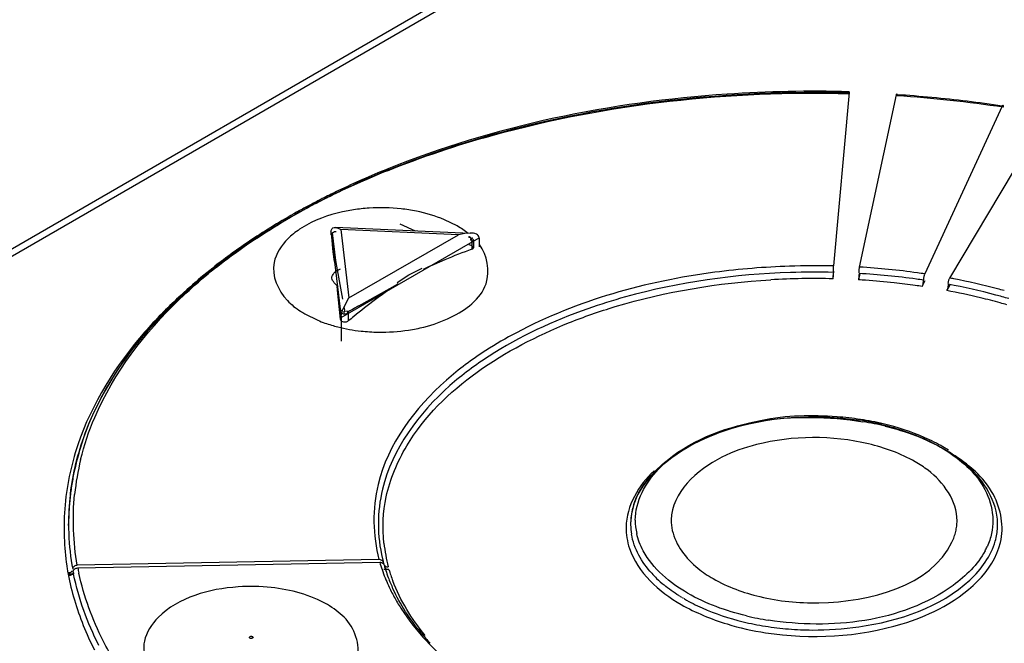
# Model space of a CAD drawing. Header units: inches. Extents: x 0 to 117, y 0 to 83.
# Tile 44 of 75: x 97.1 to 97.522, y 27.917 to 28.184. Entities that reach past the tile are written whole.
import ezdxf

# ---------------------------------------------------------------- set-up
doc = ezdxf.new("R2010")
doc.units = ezdxf.units.IN
doc.header["$LTSCALE"] = 6.4311023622
doc.header["$MEASUREMENT"] = 0
doc.layers.get('0').update_dxf_attribs({"linetype": 'CONTINUOUS'})

msp = doc.modelspace()

# ---------------------------------------------------------------- linework, layer by layer
at = {"color": 7, "linetype": 'CONTINUOUS'}
for p, q in [((97.5141499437, 28.3271956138), (96.9796462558, 28.0186016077)), ((97.5141499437, 28.3239810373), (96.9796462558, 28.0153870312)), ((97.4553337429, 28.1529227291), (97.4487301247, 28.0785786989)), ((97.4598675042, 28.0781037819), (97.4756922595, 28.151990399)), ((97.5210317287, 28.1471215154), (97.4877996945, 28.0751946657)), ((97.4985225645, 28.0733930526), (97.5406094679, 28.143765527)), ((97.2246102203, 28.0971644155), (97.2196369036, 28.0943160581)), ((97.269301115, 28.093525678), (97.2627311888, 28.0965475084)), ((97.2872135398, 28.0957208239), (97.281728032, 28.0984209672)), ((97.2330821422, 28.0934409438), (97.2330821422, 28.0919396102)), ((97.2330821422, 28.0934409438), (97.2374548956, 28.0565213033)), ((97.2351299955, 28.0809583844), (97.233728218, 28.0927937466)), ((97.292759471, 28.0925045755), (97.2349479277, 28.095021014)), ((97.2373201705, 28.0941915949), (97.2407921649, 28.0648771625)), ((97.2877634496, 28.0919958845), (97.2373201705, 28.0941915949)), ((97.2407921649, 28.0648771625), (97.2877634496, 28.0919958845)), ((97.290484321, 28.0924683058), (97.2877634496, 28.0919958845)), ((97.292833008, 28.092643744), (97.290484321, 28.0924683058)), ((97.2340367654, 28.0846100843), (97.2334671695, 28.0910631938)), ((97.2374548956, 28.0565213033), (97.2966122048, 28.0906755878)), ((97.2935797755, 28.0891658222), (97.2935798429, 28.0857343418)), ((97.2941563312, 28.0895286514), (97.2941563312, 28.0863389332)), ((97.2966122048, 28.0906755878), (97.2966122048, 28.0867165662)), ((97.234639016, 28.0805279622), (97.2340367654, 28.0846100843)), ((97.2355832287, 28.0784657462), (97.2351299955, 28.0809583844)), ((97.2773015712, 28.0792013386), (97.2749565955, 28.0782064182)), ((97.2796354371, 28.0801553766), (97.2773015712, 28.0792013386)), ((97.2819718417, 28.0811618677), (97.2796354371, 28.0801553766)), ((97.2370004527, 28.0706714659), (97.2355832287, 28.0784657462)), ((97.2362886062, 28.0769787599), (97.2371317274, 28.0772863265)), ((97.2665463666, 28.0747637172), (97.2722473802, 28.0776533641)), ((97.2749565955, 28.0782064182), (97.2725953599, 28.0770502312)), ((97.4485284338, 28.07309574), (97.4488156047, 28.0763286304)), ((97.459955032, 28.0752978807), (97.4593842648, 28.0726329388)), ((97.2381416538, 28.0643952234), (97.2370004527, 28.0706714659)), ((97.2450483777, 28.061501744), (97.2618893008, 28.0708695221)), ((97.2615413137, 28.0714722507), (97.2665463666, 28.0747637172)), ((97.4867849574, 28.0697838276), (97.4879557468, 28.0723178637)), ((97.2364818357, 28.0643451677), (97.2357295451, 28.0704403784)), ((97.2371596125, 28.055709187), (97.2359234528, 28.0681559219)), ((97.4985879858, 28.0702878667), (97.4972373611, 28.0680295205)), ((97.2370331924, 28.059877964), (97.2364818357, 28.0643451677)), ((97.2386982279, 28.0611116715), (97.2407921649, 28.0648771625)), ((97.2218954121, 28.0580096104), (97.2273809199, 28.0553094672)), ((97.239129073, 28.0589647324), (97.2387456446, 28.0610734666)), ((97.2405155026, 28.0589312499), (97.2405153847, 28.0550019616)), ((97.2374548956, 28.0565213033), (97.2374548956, 28.0463202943)), ((97.4980144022, 27.9995946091), (97.4956493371, 28.0010205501)), ((97.496323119, 27.9999650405), (97.4960570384, 28.0001193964)), ((97.4968514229, 27.9996541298), (97.4965879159, 27.9998099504)), ((97.4973745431, 27.9993403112), (97.4971136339, 27.9994975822)), ((97.4978924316, 27.9990236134), (97.4976341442, 27.9991823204)), ((97.4984050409, 27.9987040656), (97.4981493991, 27.9988641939)), ((97.1205000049, 27.9672702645), (97.1204976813, 27.9679741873)), ((97.2536748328, 27.9527168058), (97.1242346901, 27.9502484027)), ((97.1244487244, 27.9491153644), (97.2539915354, 27.9515857)), ((97.2579620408, 27.9484468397), (97.2556981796, 27.9484041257)), ((97.2559416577, 27.9503052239), (97.2559765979, 27.9500162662)), ((97.1203956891, 27.9463920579), (97.122312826, 27.9464289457)), ((97.1222942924, 27.9464279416), (97.1203956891, 27.9463920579)), ((97.382609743, 27.9370841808), (97.3823541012, 27.9372443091)), ((97.3831249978, 27.9367660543), (97.3828667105, 27.9369247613)), ((97.3836455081, 27.9364507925), (97.383384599, 27.9366080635)), ((97.3841712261, 27.9361384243), (97.3839077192, 27.9362942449)), ((97.3847021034, 27.9358289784), (97.3844360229, 27.9359833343))]:
    msp.add_line(p, q, dxfattribs=at)
for points in [[(97.4553841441, 28.1532751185), (97.4553688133, 28.1532156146), (97.4553519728, 28.1530976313), (97.4553336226, 28.1529211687)], [(97.4554346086, 28.1524507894), (97.4554326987, 28.1527213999), (97.4554281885, 28.1529387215), (97.455421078, 28.1531027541), (97.4554110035, 28.153215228), (97.4553983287, 28.1532744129)], [(97.4756922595, 28.151990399), (97.4757361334, 28.1521648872), (97.4757764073, 28.1522811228), (97.4758130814, 28.1523391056), (97.4758470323, 28.1523370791), (97.4758773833, 28.1522767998), (97.4759015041, 28.1521635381), (97.4759185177, 28.1519990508), (97.4759293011, 28.1517815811), (97.4759338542, 28.151511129)], [(97.5210317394, 28.1471215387), (97.5211214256, 28.1472870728), (97.5212040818, 28.1473976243), (97.5212797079, 28.1474531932), (97.5213500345, 28.147454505), (97.5214133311, 28.1474008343), (97.5214644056, 28.1472900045), (97.5215015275, 28.1471212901), (97.5215264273, 28.1468954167), (97.5215391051, 28.1466123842)], [(97.2330821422, 28.0934409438), (97.2332773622, 28.0940992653), (97.2335528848, 28.0945723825), (97.2339123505, 28.0948692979), (97.2343838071, 28.0950075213), (97.2348962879, 28.0950230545)], [(97.2332372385, 28.0919707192), (97.2332333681, 28.0920788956), (97.2332473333, 28.0921867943), (97.2332790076, 28.0922934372), (97.2333280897, 28.0923978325), (97.2333941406, 28.0924990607), (97.2334766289, 28.0925962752), (97.2335748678, 28.0926886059), (97.2336879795, 28.092775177), (97.2338149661, 28.0928551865)], [(97.233728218, 28.0927937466), (97.2339539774, 28.0929146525), (97.2341566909, 28.0930244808), (97.2343363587, 28.0931232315), (97.2344802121, 28.0932132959), (97.2346010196, 28.0932922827), (97.234737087, 28.0933530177), (97.2349011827, 28.0933931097), (97.2350805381, 28.0934149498), (97.2352751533, 28.0934185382)], [(97.2348962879, 28.0950230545), (97.2355266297, 28.0949322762), (97.2361027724, 28.0947553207), (97.2367002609, 28.0945033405), (97.2373201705, 28.0941915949)], [(97.2922594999, 28.0909198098), (97.292273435, 28.0910169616), (97.2922867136, 28.0910817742), (97.2922989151, 28.0911137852), (97.2922413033, 28.0911159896), (97.2921717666, 28.0910868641)], [(97.2921717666, 28.0910868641), (97.2923260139, 28.0910257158), (97.2928044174, 28.0908841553)], [(97.2934591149, 28.0902813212), (97.2932615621, 28.0903672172), (97.2930536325, 28.0905883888), (97.2928033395, 28.0908897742), (97.2925095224, 28.0910993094), (97.2922594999, 28.0909198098)], [(97.2922618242, 28.090938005), (97.2925235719, 28.0909007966), (97.2927412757, 28.0908395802)], [(97.2940294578, 28.0867165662), (97.2939305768, 28.0868453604), (97.2936527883, 28.0870953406), (97.2932782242, 28.0873228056), (97.2928301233, 28.0875123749), (97.2923358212, 28.0876539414)], [(97.2927412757, 28.0908395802), (97.2934597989, 28.0905615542), (97.2940335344, 28.0899610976)], [(97.2933030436, 28.0893299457), (97.2932728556, 28.0895105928), (97.2932190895, 28.0896765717), (97.2931057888, 28.0897994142), (97.2929854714, 28.0899022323), (97.2928619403, 28.0899817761)], [(97.2929149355, 28.0907543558), (97.2930371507, 28.0906440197), (97.2931153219, 28.0905096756), (97.2931716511, 28.090354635), (97.2932135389, 28.0901800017), (97.2932335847, 28.0899846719), (97.2932317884, 28.0897686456)], [(97.2930816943, 28.0905623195), (97.2936089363, 28.090621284), (97.2937523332, 28.0904771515), (97.2936478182, 28.0903300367), (97.2934591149, 28.0902813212)], [(97.2940335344, 28.0899610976), (97.294118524, 28.089538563), (97.293831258, 28.0892890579), (97.2934828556, 28.0892291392), (97.2933030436, 28.0893299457)], [(97.2935797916, 28.0857340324), (97.2938926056, 28.0858829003), (97.2940874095, 28.0860877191), (97.2941562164, 28.0863293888), (97.294100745, 28.0865868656), (97.2940294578, 28.0867165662)], [(97.4485279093, 28.073087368), (97.4485460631, 28.0733209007), (97.4485627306, 28.073577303), (97.4485779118, 28.0738565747), (97.4485919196, 28.0741652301), (97.4486044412, 28.074496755), (97.448614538, 28.0748316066), (97.4486218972, 28.0751632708), (97.4486268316, 28.0754982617)], [(97.4486293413, 28.0758365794), (97.4486311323, 28.0761407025), (97.4486354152, 28.0764506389), (97.4486421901, 28.0767663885), (97.4486516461, 28.0770955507), (97.448663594, 28.0774305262), (97.4486774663, 28.0777485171), (97.4486930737, 28.0780419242), (97.4487106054, 28.0783183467), (97.4487300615, 28.0785777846)], [(97.4596258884, 28.0753683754), (97.4596215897, 28.0750641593), (97.4596113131, 28.074754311), (97.4595950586, 28.0744388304), (97.4595723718, 28.074110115), (97.459543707, 28.0737757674), (97.4595104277, 28.0734585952), (97.4594729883, 28.073166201), (97.4594309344, 28.0728909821), (97.4593842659, 28.0726329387)], [(97.459630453, 28.0756815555), (97.4596412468, 28.0759998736), (97.4596582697, 28.0763233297), (97.4596824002, 28.0766618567), (97.4597127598, 28.0770055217), (97.4597467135, 28.0773245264), (97.459783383, 28.0776089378), (97.4598236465, 28.077868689), (97.459867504, 28.0781037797)], [(97.4877996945, 28.0751946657), (97.4877075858, 28.0749649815), (97.4876230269, 28.0747101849), (97.4875460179, 28.074430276), (97.4874747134, 28.0741154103), (97.4874109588, 28.0737754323), (97.4873602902, 28.0734398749), (97.4873245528, 28.0731185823), (97.4873019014, 28.0728017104), (97.4872923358, 28.072489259)], [(97.4867850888, 28.0697840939), (97.4868747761, 28.0700068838), (97.4869574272, 28.0702541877), (97.4870330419, 28.0705260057), (97.4871033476, 28.0708290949), (97.4871666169, 28.0711566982), (97.4872176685, 28.0714885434), (97.4872547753, 28.0718178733), (97.4872796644, 28.0721514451), (97.4872923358, 28.072489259)], [(97.4978799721, 28.0707113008), (97.4978685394, 28.0704080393), (97.4978412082, 28.070100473), (97.4977979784, 28.069788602), (97.4977376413, 28.0694649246), (97.4976614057, 28.0691369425), (97.4975728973, 28.0688271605), (97.4974733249, 28.0685430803), (97.4973614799, 28.0682772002), (97.4972373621, 28.0680295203)], [(97.4978921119, 28.0710234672), (97.4979208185, 28.0713393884), (97.4979660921, 28.0716590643), (97.4980302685, 28.0719922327), (97.4981110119, 28.0723291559), (97.4982013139, 28.0726406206), (97.4982988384, 28.072916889), (97.4984059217, 28.073167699), (97.4985225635, 28.0733930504)], [(97.2373481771, 28.059621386), (97.2372649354, 28.0594589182), (97.237203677, 28.0592857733), (97.2371665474, 28.059104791), (97.2371550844, 28.058918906), (97.2371702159, 28.0587320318), (97.2372117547, 28.0585488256), (97.2372785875, 28.058372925), (97.2373691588, 28.058207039), (97.2374813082, 28.0580537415)], [(97.2384327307, 28.0578669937), (97.2376346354, 28.058343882), (97.237315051, 28.0588624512), (97.2372963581, 28.0592681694), (97.237370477, 28.0594463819)], [(97.237370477, 28.0594463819), (97.2373944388, 28.0594727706), (97.2375204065, 28.0595317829), (97.2376685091, 28.0595780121), (97.2378283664, 28.0596417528), (97.2379981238, 28.059681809), (97.2381724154, 28.0596969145)], [(97.2397976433, 28.0593452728), (97.2399283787, 28.0592602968), (97.24005297, 28.0591516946), (97.2401674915, 28.0590244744), (97.2403155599, 28.0589134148), (97.2404528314, 28.0587997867), (97.2404222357, 28.0585832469), (97.2400906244, 28.0582557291), (97.2394152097, 28.0579555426), (97.2384327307, 28.0578669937)], [(97.2389249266, 28.0581164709), (97.2387556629, 28.0586545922), (97.2387889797, 28.0592190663)], [(97.2397976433, 28.0593452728), (97.2401046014, 28.0588233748), (97.2400894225, 28.0582621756), (97.2398974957, 28.0578862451), (97.2396575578, 28.0577043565), (97.2394151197, 28.0576740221), (97.239168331, 28.0577950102), (97.2389249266, 28.0581164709)], [(97.2405154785, 28.0550017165), (97.2401189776, 28.0547370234), (97.2396567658, 28.0545572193), (97.2391585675, 28.0544702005), (97.2386545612, 28.054479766), (97.2381805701, 28.0545845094), (97.237773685, 28.0547745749), (97.2374591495, 28.0550355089), (97.237251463, 28.0553526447), (97.2371596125, 28.055709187)], [(97.2556568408, 27.9511472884), (97.2556213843, 27.9514359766), (97.2555337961, 27.9517008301), (97.255394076, 27.951941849), (97.2551943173, 27.952165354), (97.2549424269, 27.9523650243), (97.2546621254, 27.9525218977), (97.2543613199, 27.9526296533), (97.2540321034, 27.952694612), (97.253674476, 27.9527167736)], [(97.1242346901, 27.9502484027), (97.1238784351, 27.9502125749), (97.1235505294, 27.9501349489), (97.1232509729, 27.9500155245), (97.1229718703, 27.9498475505), (97.1227211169, 27.9496377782), (97.122522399, 27.9494064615), (97.122383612, 27.9491603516), (97.1222968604, 27.9488926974), (97.1222621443, 27.9486034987)], [(97.1224752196, 27.9474704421), (97.122507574, 27.9477559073), (97.1225927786, 27.9480212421), (97.1227308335, 27.9482664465), (97.1229298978, 27.9484989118), (97.1231818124, 27.9487112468), (97.1234621, 27.948881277), (97.1237626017, 27.9490016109), (97.1240914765, 27.94907964), (97.1244487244, 27.9491153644)], [(97.2539915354, 27.9515857), (97.2543443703, 27.9515657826), (97.2546708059, 27.9515022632), (97.254970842, 27.9513951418), (97.2552533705, 27.9512377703), (97.2555094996, 27.9510367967), (97.2557125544, 27.9508121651), (97.2558536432, 27.9505705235)], [(97.2556568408, 27.9511472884), (97.2556967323, 27.9508540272), (97.2557862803, 27.9505867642), (97.2559254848, 27.9503454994), (97.2561187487, 27.9501252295), (97.2563616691, 27.9499309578), (97.2566410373, 27.9497776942), (97.2569524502, 27.9496704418), (97.2573003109, 27.9496041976), (97.2576846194, 27.9495789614)], [(97.2559765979, 27.9500162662), (97.2560094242, 27.9497322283), (97.2560949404, 27.9494704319), (97.2562331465, 27.9492308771), (97.2564322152, 27.9490066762), (97.2566839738, 27.9488047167), (97.2569639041, 27.9486456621), (97.2572638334, 27.9485364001), (97.2575919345, 27.9484700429), (97.2579482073, 27.9484465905)], [(97.1220004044, 27.9477985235), (97.1218013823, 27.9475673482), (97.1215504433, 27.9473580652), (97.121271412, 27.9471905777), (97.1209722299, 27.9470715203), (97.1206449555, 27.9469942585), (97.1202895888, 27.9469587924)], [(97.1224752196, 27.9474704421), (97.1224267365, 27.9471606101), (97.1223309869, 27.9468803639), (97.122187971, 27.9466297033), (97.1219915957, 27.9464057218), (97.121747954, 27.946211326), (97.1214753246, 27.946055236), (97.1211798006, 27.9459403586), (97.1208552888, 27.9458637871), (97.1205017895, 27.9458255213)], [(97.1982938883, 27.919017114), (97.1981322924, 27.919181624), (97.1980605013, 27.9193335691), (97.1980785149, 27.9194729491), (97.198208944, 27.9196128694), (97.1984291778, 27.9197402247), (97.1986713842, 27.9198156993), (97.1989129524, 27.919826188), (97.199176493, 27.9197847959), (97.1994620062, 27.9196915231)], [(97.1994620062, 27.9196915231), (97.1996235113, 27.919526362), (97.1996953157, 27.9193740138), (97.1996774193, 27.9192344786), (97.1995473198, 27.9190947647), (97.1993275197, 27.9189678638), (97.1990855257, 27.9188927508), (97.1988438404, 27.9188824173), (97.1985799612, 27.9189238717), (97.1982938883, 27.919017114)]]:
    msp.add_lwpolyline(points, dxfattribs=at)
for centre, radius, start, end in [((97.4408637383, 27.6121051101), 0.5410075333, 84.6895070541, 86.3089086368), ((97.4416594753, 27.6176988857), 0.5349114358, 81.4117575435, 86.3262638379), ((97.4422242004, 27.6259480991), 0.527098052, 81.4013478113, 84.6974871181), ((97.3928196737, 27.784243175), 0.3622140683, 111.9902856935, 115.6044177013), ((97.39291961, 27.782206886), 0.3634574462, 111.905910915, 115.5020943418), ((97.3929860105, 27.7854010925), 0.3607217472, 111.9564408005, 115.5339945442), ((97.3810315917, 27.8107994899), 0.3326511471, 115.5617362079, 117.2394144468), ((97.3818738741, 27.8075067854), 0.3365047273, 115.6355049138, 116.8094740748), ((97.3820354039, 27.8054503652), 0.337792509, 115.5332344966, 116.6701522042), ((97.3750467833, 27.8208690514), 0.3214990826, 117.5324035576, 118.1808920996), ((97.3744034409, 27.823664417), 0.3181789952, 117.660393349, 118.3131338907), ((97.3752935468, 27.8187223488), 0.3229060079, 117.3904754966, 118.0338866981), ((97.3772915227, 27.816570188), 0.3263487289, 117.1209121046, 117.5329954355), ((97.3766655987, 27.8193557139), 0.3230454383, 117.2455253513, 117.6609959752), ((97.3775296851, 27.8144138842), 0.327760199, 116.9808151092, 117.3910576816), ((97.3788007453, 27.8136257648), 0.3296574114, 116.8124307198, 117.1210867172), ((97.3790368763, 27.8114556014), 0.3310802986, 116.672916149, 116.9809875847), ((97.3619919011, 27.8443374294), 0.2946446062, 118.6244110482, 123.042830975), ((97.3622876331, 27.8422529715), 0.2960208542, 118.4679095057, 122.8562650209), ((97.37029265, 27.8312630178), 0.3095397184, 118.3103442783, 119.568906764), ((97.3726001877, 27.8254405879), 0.3163140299, 118.1813197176, 118.6713068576), ((97.3728705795, 27.8232779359), 0.3177461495, 118.0343225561, 118.5145289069), ((97.2543988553, 28.0263899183), 0.0771364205, 93.6865815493, 98.6865785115), ((97.2545535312, 28.0241398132), 0.0793918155, 83.7992849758, 93.6935654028), ((97.255157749, 28.0294243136), 0.0740729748, 78.6677286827, 83.8224086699), ((97.44130331, 28.10262571), 0.2081575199, 182.7092269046, 183.1842449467), ((97.3433640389, 27.8730043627), 0.2604554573, 123.7320304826, 126.1380702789), ((97.3435446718, 27.8712906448), 0.2614578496, 123.5834446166, 125.9215048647), ((97.3502690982, 27.8627789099), 0.272793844, 123.0908687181, 123.7455271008), ((97.3504572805, 27.8609896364), 0.2738631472, 122.903832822, 123.596154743), ((97.3329297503, 27.8873121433), 0.2427470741, 126.1406805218, 128.343366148), ((97.3330499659, 27.8857863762), 0.243561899, 125.9227902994, 128.1682683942), ((97.4412560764, 27.7292671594), 0.3493914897, 88.7742572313, 91.8833173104), ((97.440439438, 27.7534487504), 0.3224918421, 88.544777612, 91.813542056), ((97.4409708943, 27.7615856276), 0.3143367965, 82.0844340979, 86.5976593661), ((97.4409702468, 27.7609542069), 0.3177120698, 82.0821364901, 86.5900806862), ((97.4421180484, 27.7699088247), 0.3086847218, 81.489651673, 82.0641934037), ((97.4406069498, 27.7457210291), 0.3274705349, 88.6138848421, 93.2997214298), ((97.440513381, 27.7561509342), 0.3170441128, 86.0301323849, 86.5876627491), ((97.4408148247, 27.7601856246), 0.3129982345, 83.7849087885, 86.0340481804), ((97.4415127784, 27.7666771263), 0.3064693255, 82.0727428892, 83.7832399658), ((97.4421679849, 27.7708730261), 0.3049730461, 81.4911735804, 82.0669025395), ((97.4463054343, 27.7934511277), 0.2820161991, 75.216939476, 79.4625640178), ((97.4441236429, 27.7820307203), 0.2963971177, 79.0846318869, 79.4243319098), ((97.4466002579, 27.7941935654), 0.2839853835, 75.208736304, 79.1105910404), ((97.116910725, 28.053956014), 0.1198568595, 6.804034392, 7.5291524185), ((97.4420781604, 27.7708282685), 0.302279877, 81.4948280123, 82.0703681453), ((97.4454974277, 27.790104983), 0.2826996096, 76.4453104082, 79.4542323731), ((97.4499175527, 27.8072478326), 0.2705168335, 74.555041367, 75.1821837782), ((97.4487888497, 27.8039495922), 0.2684692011, 74.5673457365, 76.4356931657), ((97.4498709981, 27.8075236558), 0.267499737, 74.5580220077, 75.1862663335), ((97.4507127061, 27.8110121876), 0.2611493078, 73.927394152, 74.5618813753), ((97.450945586, 27.8114129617), 0.2634647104, 73.9233562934, 74.5580698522), ((97.2421816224, 28.0931731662), 0.04059564, 236.8911390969, 240.0189187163), ((97.4040274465, 27.7756037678), 0.3271247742, 119.4941027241, 119.9897986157), ((97.4522196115, 27.6904449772), 0.424974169, 119.1758286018, 119.4968263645), ((97.249600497, 28.108413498), 0.0575651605, 247.2947847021, 250.6147865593), ((97.2518050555, 28.1147678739), 0.0642910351, 250.6411225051, 255.8123507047), ((97.4077415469, 27.8526132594), 0.26253719, 128.9039797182, 129.5656401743), ((97.2545377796, 28.1294866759), 0.0792865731, 263.8038452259, 269.1049873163), ((97.2545913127, 28.1284716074), 0.0782724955, 269.0541992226, 278.6474846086), ((97.2554855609, 28.1224633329), 0.0721980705, 278.6627930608, 283.9895955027), ((97.3947371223, 27.8944251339), 0.1758892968, 117.8232604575, 122.7632389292), ((97.4407055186, 27.8839922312), 0.1302616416, 81.3670729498, 85.8264682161), ((97.4426946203, 27.8983921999), 0.1153575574, 76.5867339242, 81.409973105), ((97.4421665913, 27.893362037), 0.1207786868, 76.6761088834, 81.3851367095), ((97.4423650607, 27.8921790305), 0.1211108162, 76.3707379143, 81.0029580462), ((97.2339941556, 27.9671693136), 0.1135579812, 163.7242092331, 169.4988070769), ((97.2328557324, 27.9667883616), 0.1124579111, 163.3651554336, 169.2000084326), ((97.2379031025, 27.9660619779), 0.1176206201, 161.8793863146, 163.7400738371), ((97.2366980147, 27.9656817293), 0.1164561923, 161.5037875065, 163.384646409), ((97.2314461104, 27.9696364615), 0.1089087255, 166.218944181, 174.1840986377), ((97.2311693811, 27.9677310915), 0.1106781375, 169.5182390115, 172.5599271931), ((97.2290324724, 27.9675578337), 0.108558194, 169.2208222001, 172.3225691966), ((97.2262315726, 27.9679171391), 0.1057344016, 172.3127589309, 179.3840919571), ((97.2296608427, 27.9679158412), 0.1091581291, 172.5629169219, 176.1733474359), ((97.2284000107, 27.9679100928), 0.1078970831, 173.0787353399, 176.1253476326), ((97.2304483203, 27.9662213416), 0.1118915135, 175.772303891, 182.9058071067), ((97.2289241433, 27.9679535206), 0.1084203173, 176.1727128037, 180.3614384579), ((97.2278098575, 27.9679479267), 0.1073057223, 176.1242095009, 179.9859784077), ((97.3889950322, 27.967801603), 0.0273677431, 165.0079116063, 172.2558574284), ((97.3902725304, 27.9674746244), 0.0286863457, 162.0646034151, 165.0371159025), ((97.3878079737, 27.9679689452), 0.0261689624, 172.2686882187, 189.5879437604), ((97.3895864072, 27.9695441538), 0.025977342, 179.9006483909, 192.60467459), ((97.3996961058, 27.9695863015), 0.0206382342, 179.3949479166, 192.2837242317), ((97.2246045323, 27.9679740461), 0.104106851, 179.405783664, 179.9999222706), ((97.2275834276, 27.9679504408), 0.1070792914, 180.3639427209, 182.2639135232), ((97.2284601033, 27.9680174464), 0.1079579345, 182.2810678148, 190.359786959), ((97.23477018, 27.9664571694), 0.1162197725, 182.9139077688, 188.8325325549), ((97.3240553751, 27.9671760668), 0.0686642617, 186.2312541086, 194.8506501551), ((97.4857360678, 27.9714394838), 0.0317264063, 331.874896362, 335.3059406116), ((97.31895817, 27.9684483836), 0.0656230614, 193.606150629, 195.2863664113), ((97.2378879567, 27.966902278), 0.119368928, 188.8138634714, 189.8644133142), ((97.2347575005, 27.9708037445), 0.1124206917, 191.1233349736, 192.2608983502), ((97.3212913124, 27.9711699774), 0.0700913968, 196.225029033, 198.9588974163), ((97.3245408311, 27.9723216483), 0.073538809, 198.9849665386, 204.72219875), ((97.321282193, 27.9690997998), 0.0680367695, 196.2893639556, 198.0643628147), ((97.3244845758, 27.9681509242), 0.0693793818, 196.4993759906, 200.7498219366), ((97.241361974, 27.9705911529), 0.1234609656, 191.2749784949, 196.5626283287), ((97.2307067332, 27.9684131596), 0.1102390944, 190.9513493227, 191.5059989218), ((97.323014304, 27.9696694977), 0.0698601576, 198.0680657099, 200.6151663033), ((97.3260087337, 27.9708138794), 0.0730657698, 200.6283369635, 204.7894814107), ((97.4059901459, 27.979047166), 0.0477952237, 222.3983449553, 225.9954074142), ((97.4098084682, 27.9830270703), 0.0533105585, 226.015230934, 230.6280093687), ((97.3288726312, 27.9742936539), 0.0782983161, 204.7072872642, 208.7236279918), ((97.3334165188, 27.9767918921), 0.083483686, 208.7285009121, 212.5909654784), ((97.2457206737, 27.9720247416), 0.1280475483, 196.6215147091, 206.9332384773), ((97.4380645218, 28.0407707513), 0.1153575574, 256.5867339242, 261.4099731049), ((97.4383940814, 28.0437693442), 0.1211108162, 256.3707379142, 261.0029580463), ((97.4399783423, 28.0535143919), 0.1309837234, 260.9851090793, 265.3683735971), ((97.4403435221, 28.0575585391), 0.1350441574, 265.3524947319, 269.655358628), ((97.3521049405, 27.9880871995), 0.1044874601, 219.7234659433, 223.0030706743)]:
    msp.add_arc(centre, radius, start, end, dxfattribs=at)
for points, knots in [([(97.45539204, 28.1532834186), (97.4379264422, 28.1537584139), (97.3707253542, 28.1523764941), (97.3033214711, 28.1387661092), (97.2571888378, 28.1201052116)], [0, 0, 0, 0, 0.2598616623, 1, 1, 1, 1]), ([(97.2573196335, 28.119421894), (97.2720991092, 28.1253749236), (97.3359786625, 28.1466044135), (97.4041736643, 28.153845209), (97.4554346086, 28.1524507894)], [0, 0, 0, 0, 0.2370565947, 1, 1, 1, 1]), ([(97.2581115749, 28.1199591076), (97.2728169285, 28.1258973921), (97.3363966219, 28.1471123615), (97.4042916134, 28.1541615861), (97.4553337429, 28.1529227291)], [0, 0, 0, 0, 0.2369990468, 1, 1, 1, 1]), ([(97.2196369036, 28.0943160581), (97.2187094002, 28.093698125), (97.2169528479, 28.0924171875), (97.2153293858, 28.0909694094), (97.2145821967, 28.0902229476)], [0, 0, 0, 0, 0.5134351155, 1, 1, 1, 1]), ([(97.2919131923, 28.0925356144), (97.2911868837, 28.0931144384), (97.2896573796, 28.0942347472), (97.2880492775, 28.0952383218), (97.2872135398, 28.0957208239)], [0, 0, 0, 0, 0.4904213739, 1, 1, 1, 1]), ([(97.2966122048, 28.0906755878), (97.2966122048, 28.0913154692), (97.2953460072, 28.0927419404), (97.2937317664, 28.0926505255), (97.292833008, 28.092643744)], [0, 0, 0, 0, 0.4158677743, 1, 1, 1, 1]), ([(97.2844987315, 28.0565660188), (97.2907374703, 28.0596370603), (97.3028238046, 28.068046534), (97.3002054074, 28.0832425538), (97.2967339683, 28.0877197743)], [0, 0, 0, 0, 0.5510450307, 1, 1, 1, 1]), ([(97.2086888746, 28.080004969), (97.2075292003, 28.0743794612), (97.2115171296, 28.0653477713), (97.2179811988, 28.060490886), (97.2200070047, 28.0591688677)], [0, 0, 0, 0, 0.7036543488, 1, 1, 1, 1]), ([(97.1212903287, 27.9809224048), (97.1223546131, 27.9896903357), (97.1317740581, 28.0275806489), (97.159091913, 28.0588387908), (97.1825352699, 28.077274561)], [0, 0, 0, 0, 0.2284828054, 1, 1, 1, 1]), ([(97.1823360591, 28.077700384), (97.1755612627, 28.0723392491), (97.1519843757, 28.0515521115), (97.1332233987, 28.0243669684), (97.1261160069, 28.0026441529)], [0, 0, 0, 0, 0.2743074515, 1, 1, 1, 1]), ([(97.2361546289, 28.0695936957), (97.2351723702, 28.0707792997), (97.2319152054, 28.0730922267), (97.2348661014, 28.0764093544), (97.2362886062, 28.0769787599)], [0, 0, 0, 0, 0.5012052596, 1, 1, 1, 1]), ([(97.4297736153, 28.0784699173), (97.4190543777, 28.0781163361), (97.3788566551, 28.0749166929), (97.3388368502, 28.0638434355), (97.3126415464, 28.049980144)], [0, 0, 0, 0, 0.2657177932, 1, 1, 1, 1]), ([(97.3350379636, 28.0541981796), (97.3415913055, 28.0568042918), (97.3696144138, 28.0664933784), (97.3992225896, 28.0713447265), (97.4217580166, 28.0726486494)], [0, 0, 0, 0, 0.2380547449, 1, 1, 1, 1]), ([(97.1678068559, 28.0651782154), (97.1626847, 28.0604759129), (97.1446287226, 28.0421803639), (97.1304381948, 28.0196374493), (97.1244416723, 28.0018427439)], [0, 0, 0, 0, 0.2702277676, 1, 1, 1, 1]), ([(97.12567253, 27.9955798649), (97.1271850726, 28.0017470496), (97.1359639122, 28.0276097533), (97.1531569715, 28.0500226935), (97.1682184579, 28.0644340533)], [0, 0, 0, 0, 0.233493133, 1, 1, 1, 1]), ([(97.3593863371, 28.0652900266), (97.3539449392, 28.0637806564), (97.3336327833, 28.0574392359), (97.3140642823, 28.0483991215), (97.3009285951, 28.0399114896)], [0, 0, 0, 0, 0.2652837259, 1, 1, 1, 1]), ([(97.2374548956, 28.0565213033), (97.2374548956, 28.0572828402), (97.2377666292, 28.0588713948), (97.2383523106, 28.0603550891), (97.2386982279, 28.0611116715)], [0, 0, 0, 0, 0.4779177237, 1, 1, 1, 1]), ([(97.2567698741, 27.9795887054), (97.2583971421, 27.9872675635), (97.2731705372, 28.0219940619), (97.3081028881, 28.0432494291), (97.3350379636, 28.0541981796)], [0, 0, 0, 0, 0.2125782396, 1, 1, 1, 1]), ([(97.2995513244, 28.0423329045), (97.2936141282, 28.038502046), (97.2736755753, 28.0238345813), (97.2574661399, 28.002224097), (97.253276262, 27.9849011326)], [0, 0, 0, 0, 0.2839013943, 1, 1, 1, 1]), ([(97.3009285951, 28.0399114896), (97.2950431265, 28.0361085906), (97.2752778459, 28.0215614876), (97.2593133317, 28.0000757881), (97.255168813, 27.982906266)], [0, 0, 0, 0, 0.2840387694, 1, 1, 1, 1]), ([(97.3629802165, 27.9763084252), (97.3651578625, 27.9830394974), (97.3894728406, 28.0126400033), (97.4323699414, 28.016400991), (97.4613047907, 28.0117997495)], [0, 0, 0, 0, 0.1945005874, 1, 1, 1, 1]), ([(97.4501856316, 28.0139084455), (97.4392625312, 28.0147090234), (97.4065179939, 28.0143471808), (97.3616394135, 27.9917016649), (97.3616394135, 27.9679741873)], [0, 0, 0, 0, 0.315814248, 1, 1, 1, 1]), ([(97.3858832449, 28.0007991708), (97.3908829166, 28.003708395), (97.4141805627, 28.0137670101), (97.4406868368, 28.015378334), (97.4599247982, 28.0124557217)], [0, 0, 0, 0, 0.2291504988, 1, 1, 1, 1]), ([(97.4956493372, 28.0010205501), (97.4944073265, 28.0017376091), (97.4918387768, 28.0031208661), (97.4891999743, 28.0043641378), (97.487844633, 28.0049622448)], [0, 0, 0, 0, 0.4918878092, 1, 1, 1, 1]), ([(97.4156389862, 28.0019754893), (97.4105268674, 28.0006732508), (97.395058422, 27.995673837), (97.3791907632, 27.9812957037), (97.3790590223, 27.9698042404)], [0, 0, 0, 0, 0.3146173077, 1, 1, 1, 1]), ([(97.4892247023, 27.9909804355), (97.4883667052, 27.9916344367), (97.4865753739, 27.992904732), (97.4847071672, 27.9940584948), (97.4837412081, 27.994616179)], [0, 0, 0, 0, 0.4916698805, 1, 1, 1, 1]), ([(97.5190785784, 27.9665046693), (97.5195999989, 27.9757253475), (97.5121151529, 27.9890374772), (97.5016533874, 27.9966595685), (97.4984050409, 27.9987040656)], [0, 0, 0, 0, 0.7064165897, 1, 1, 1, 1]), ([(97.5203327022, 27.9600473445), (97.521930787, 27.9667656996), (97.5189210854, 27.9835528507), (97.5063241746, 27.9937557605), (97.4991802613, 27.9982553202)], [0, 0, 0, 0, 0.4499293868, 1, 1, 1, 1]), ([(97.5011298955, 27.9647788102), (97.5013090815, 27.9655317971), (97.5015857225, 27.9670510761), (97.5016913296, 27.9685919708), (97.5017001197, 27.9693587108)], [0, 0, 0, 0, 0.5023439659, 1, 1, 1, 1]), ([(97.3596730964, 27.9666560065), (97.3596341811, 27.9635607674), (97.3619617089, 27.9494027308), (97.3739382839, 27.9390007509), (97.3833101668, 27.9334180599)], [0, 0, 0, 0, 0.2210407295, 1, 1, 1, 1]), ([(97.3795303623, 27.9651954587), (97.3809093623, 27.958822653), (97.38717617, 27.9508977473), (97.3947386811, 27.9458626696), (97.397017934, 27.9445467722)], [0, 0, 0, 0, 0.7124344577, 1, 1, 1, 1]), ([(97.5180904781, 27.9606677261), (97.5183610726, 27.9616245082), (97.5187995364, 27.9635559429), (97.5190231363, 27.9655242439), (97.5190785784, 27.9665046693)], [0, 0, 0, 0, 0.5031166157, 1, 1, 1, 1]), ([(97.3670258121, 27.9564662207), (97.3663886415, 27.9576497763), (97.3652817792, 27.9600620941), (97.3645177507, 27.9626051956), (97.3642351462, 27.9638753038)], [0, 0, 0, 0, 0.5081275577, 1, 1, 1, 1]), ([(97.499512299, 27.960215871), (97.4998626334, 27.9609545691), (97.5004838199, 27.962449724), (97.5009450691, 27.9640021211), (97.5011298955, 27.9647788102)], [0, 0, 0, 0, 0.5059362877, 1, 1, 1, 1]), ([(97.5165015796, 27.9638754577), (97.5162831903, 27.9629077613), (97.5157335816, 27.9609731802), (97.5149848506, 27.9591071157), (97.5145611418, 27.9581850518)], [0, 0, 0, 0, 0.4943384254, 1, 1, 1, 1]), ([(97.4170364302, 27.9368428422), (97.4253036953, 27.9348743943), (97.4536508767, 27.9319190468), (97.4905471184, 27.9413123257), (97.499512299, 27.960215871)], [0, 0, 0, 0, 0.2888630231, 1, 1, 1, 1]), ([(97.4780879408, 27.9251705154), (97.483480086, 27.9268177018), (97.5005999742, 27.9333115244), (97.5173228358, 27.9473938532), (97.5203327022, 27.9600473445)], [0, 0, 0, 0, 0.3023987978, 1, 1, 1, 1]), ([(97.5137162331, 27.9564837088), (97.5105398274, 27.9505375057), (97.4855441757, 27.9263185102), (97.4473758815, 27.9226750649), (97.4208343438, 27.9267072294)], [0, 0, 0, 0, 0.2007124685, 1, 1, 1, 1]), ([(97.4395312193, 27.9225168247), (97.4462061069, 27.9224764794), (97.4699240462, 27.9240786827), (97.4945699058, 27.9322231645), (97.507225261, 27.9439529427)], [0, 0, 0, 0, 0.2789352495, 1, 1, 1, 1]), ([(97.2074522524, 27.9407343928), (97.2027573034, 27.9412457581), (97.1859369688, 27.9415402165), (97.1675828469, 27.9365589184), (97.1589056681, 27.9278901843)], [0, 0, 0, 0, 0.2780009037, 1, 1, 1, 1]), ([(97.3823541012, 27.9372443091), (97.3812303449, 27.9379515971), (97.3790591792, 27.9394087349), (97.3769836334, 27.9409996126), (97.3759907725, 27.941815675)], [0, 0, 0, 0, 0.5081544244, 1, 1, 1, 1]), ([(97.3847021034, 27.9358289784), (97.3859175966, 27.935127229), (97.388431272, 27.9337716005), (97.3910124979, 27.9325501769), (97.3923384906, 27.9319615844)], [0, 0, 0, 0, 0.4917255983, 1, 1, 1, 1]), ([(98.4112778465, 27.9371289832), (98.334366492, 27.9031680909), (98.0168345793, 27.7517268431), (97.7164617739, 27.5653953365), (97.4986660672, 27.4099293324)], [0, 0, 0, 0, 0.2390778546, 1, 1, 1, 1]), ([(97.2288222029, 27.8942332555), (97.2354657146, 27.8975035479), (97.2489065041, 27.9073849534), (97.243201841, 27.9235819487), (97.2387432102, 27.9279842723)], [0, 0, 0, 0, 0.5416600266, 1, 1, 1, 1]), ([(97.1530123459, 27.9176722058), (97.1517624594, 27.9116090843), (97.1566452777, 27.9018625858), (97.1639140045, 27.8970075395), (97.1662188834, 27.8956768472)], [0, 0, 0, 0, 0.6993427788, 1, 1, 1, 1])]:
    msp.add_open_spline(points, degree=3, knots=knots, dxfattribs=at)
for points in [[(97.1902876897, 28.0828967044), (97.1989982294, 28.0893045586), (97.2081391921, 28.0951523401), (97.2175441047, 28.1004891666)], [(97.2427489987, 28.1026415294), (97.2365058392, 28.1016858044), (97.230276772, 28.0999537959), (97.2246102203, 28.0971644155)], [(97.281728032, 28.0984209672), (97.2778690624, 28.1000378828), (97.2738147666, 28.1012277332), (97.2697129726, 28.1020531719)], [(97.2145821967, 28.0902229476), (97.2118005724, 28.0874440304), (97.2094827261, 28.0838558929), (97.2086888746, 28.080004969)], [(97.2935798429, 28.0857343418), (97.2896341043, 28.0844205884), (97.2857785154, 28.0828363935), (97.2819718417, 28.0811618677)], [(97.1682184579, 28.0644340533), (97.1751483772, 28.0710648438), (97.1825618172, 28.0772132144), (97.1902876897, 28.0828967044)], [(97.4302335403, 28.075779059), (97.4063722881, 28.0750254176), (97.3823908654, 28.0716711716), (97.3593863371, 28.0652900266)], [(97.2618893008, 28.0708695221), (97.2551937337, 28.0667450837), (97.2489854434, 28.0618557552), (97.242863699, 28.0569195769)], [(97.2729391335, 28.0524066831), (97.2769118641, 28.0534000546), (97.2808247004, 28.0547574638), (97.2844987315, 28.0565660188)], [(97.2360474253, 28.0524378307), (97.2393075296, 28.0516109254), (97.2426366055, 28.0510274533), (97.2459801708, 28.0506632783)], [(97.469454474, 28.0106030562), (97.4782088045, 28.0085072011), (97.4868065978, 28.0053133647), (97.4946651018, 28.0009230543)], [(97.487844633, 28.0049622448), (97.4821105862, 28.0074926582), (97.4760985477, 28.0094410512), (97.4700007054, 28.0108897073)], [(97.4709034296, 28.0098794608), (97.4796422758, 28.0077540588), (97.488268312, 28.0046161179), (97.4960570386, 28.0001193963)], [(97.4637227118, 28.0023201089), (97.4481302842, 28.0060326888), (97.4311712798, 28.0059321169), (97.4156389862, 28.0019754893)], [(97.1244416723, 28.0018427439), (97.12146801, 27.9930183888), (97.1195513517, 27.9837563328), (97.1188612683, 27.9744700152)], [(97.3736428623, 27.9914851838), (97.3772418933, 27.9951366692), (97.3814518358, 27.9982206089), (97.3858832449, 28.0007991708)], [(97.4837412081, 27.994616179), (97.4775491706, 27.9981910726), (97.4706781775, 28.0006640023), (97.4637227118, 28.0023201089)], [(97.4946651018, 28.0009230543), (97.5009868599, 27.9971407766), (97.5070535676, 27.9924232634), (97.5113707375, 27.9864539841)], [(97.3716880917, 27.9908247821), (97.3651178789, 27.9846785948), (97.3597862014, 27.9756521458), (97.3596730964, 27.9666560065)], [(97.3636091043, 27.9695891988), (97.3636287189, 27.9776176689), (97.3680070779, 27.9857672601), (97.3736428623, 27.9914851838)], [(97.5017001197, 27.9693587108), (97.5017955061, 27.9776790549), (97.4958423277, 27.9859362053), (97.4892247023, 27.9909804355)], [(97.5113707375, 27.9864539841), (97.5158937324, 27.9802001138), (97.5182006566, 27.9714041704), (97.5165015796, 27.9638754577)], [(97.253276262, 27.9849011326), (97.2507540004, 27.9744728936), (97.2509945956, 27.9631055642), (97.2536748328, 27.9527168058)], [(97.255168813, 27.982906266), (97.2528305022, 27.9732193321), (97.2528327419, 27.9626963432), (97.2551767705, 27.9530107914)], [(97.1242346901, 27.9502484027), (97.1224889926, 27.9602455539), (97.1220714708, 27.9705760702), (97.123097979, 27.9806724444)], [(97.2557967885, 27.9597231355), (97.2550846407, 27.9663145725), (97.2553954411, 27.9731029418), (97.2567698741, 27.9795887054)], [(97.3706945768, 27.9468197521), (97.3664536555, 27.9514691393), (97.3630527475, 27.9573760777), (97.3620081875, 27.9635818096)], [(97.507225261, 27.9439529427), (97.5120990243, 27.9484702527), (97.5162820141, 27.9542732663), (97.5180904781, 27.9606677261)], [(97.3860940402, 27.9382398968), (97.3785487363, 27.9427542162), (97.3711937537, 27.9487241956), (97.3670258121, 27.9564662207)], [(97.1334673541, 27.9159194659), (97.1285776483, 27.9255321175), (97.1248342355, 27.9358556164), (97.1226830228, 27.9464237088)], [(97.1353723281, 27.9178154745), (97.130700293, 27.9270082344), (97.1270917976, 27.936848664), (97.1249019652, 27.946925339)], [(97.397017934, 27.9445467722), (97.4032099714, 27.9409718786), (97.4100809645, 27.9384989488), (97.4170364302, 27.9368428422)], [(97.2315370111, 27.9333880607), (97.2242680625, 27.9375846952), (97.2157963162, 27.9398255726), (97.2074522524, 27.9407343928)], [(97.2734878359, 27.9202275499), (97.2677060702, 27.9271938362), (97.2628103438, 27.935103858), (97.2596053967, 27.9435706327)], [(97.2717396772, 27.9213110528), (97.2669713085, 27.9270544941), (97.2628031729, 27.9334003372), (97.2596756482, 27.9401784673)], [(97.411304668, 27.928559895), (97.4025503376, 27.93065575), (97.3939525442, 27.9338495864), (97.3860940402, 27.9382398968)], [(97.2387432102, 27.9279842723), (97.2366067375, 27.9300937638), (97.2341371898, 27.9318868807), (97.2315370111, 27.9333880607)], [(97.2630783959, 27.9318244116), (97.2662618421, 27.9268403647), (97.2699681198, 27.9221684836), (97.2740036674, 27.9178453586)], [(97.3833101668, 27.9334180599), (97.3895309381, 27.9299472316), (97.396186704, 27.9271934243), (97.4029962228, 27.9251017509)], [(97.3923384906, 27.9319615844), (97.3979692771, 27.9294621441), (97.4038696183, 27.9275248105), (97.4098557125, 27.9260689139)], [(97.1589056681, 27.9278901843), (97.1561240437, 27.9251112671), (97.1538061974, 27.9215231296), (97.1530123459, 27.9176722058)], [(97.4029962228, 27.9251017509), (97.4083998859, 27.9234419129), (97.4139455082, 27.9222019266), (97.419532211, 27.921339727)], [(97.419532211, 27.921339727), (97.4388636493, 27.9183562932), (97.4593810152, 27.9194559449), (97.4780879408, 27.9251705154)], [(97.1459235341, 27.900376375), (97.1420078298, 27.9059287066), (97.138450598, 27.9117586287), (97.1353723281, 27.9178154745)], [(97.2740036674, 27.9178453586), (97.2768879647, 27.9147555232), (97.2799524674, 27.9118272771), (97.2831457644, 27.9090579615)]]:
    msp.add_open_spline(points, degree=3, dxfattribs=at)

doc.saveas('drawing.dxf')
